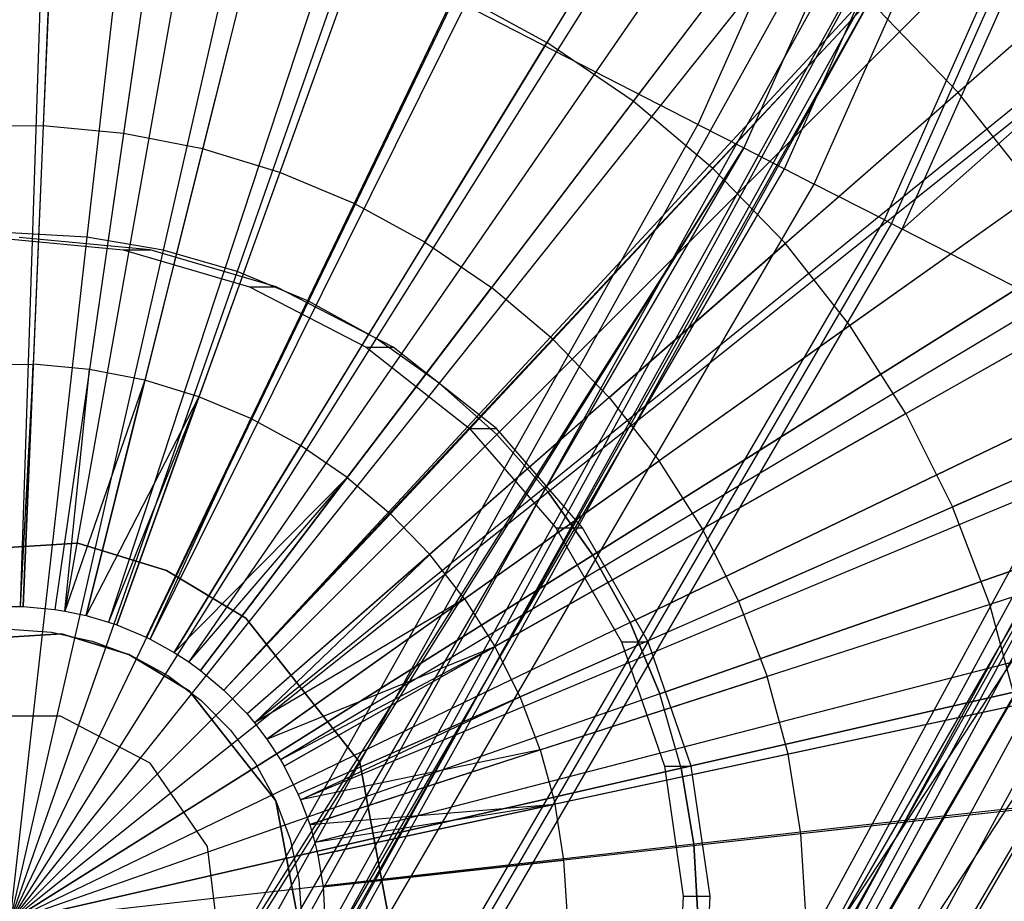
# Model space of a CAD drawing. Extents: x 0.2 to 44.2, y -21.9 to 24.
# Tile 108 of 239: x 36.1 to 37.4, y -8.6 to -7.5. Entities that reach past the tile are written whole.
import ezdxf

# ---------------------------------------------------------------- set-up
doc = ezdxf.new("R2010")
doc.units = 0
doc.header["$LTSCALE"] = 2.54
doc.layers.get('0').update_dxf_attribs({"color": 13, "linetype": 'CONTINUOUS'})

# ---------------------------------------------------------------- blocks, each defined once
blk = doc.blocks.new('GRUPUJ_2')
at = {"color": 0}
for p, q in [((32.2279, 11.8237, 18.6542), (32.1677, 9.9847, 19.2042)), ((32.2279, 11.8237, 18.6542), (32.1677, 9.9847, 19.2042)), ((32.2486, 11.8229, 18.6542), (32.1715, 9.9846, 19.2042)), ((32.2486, 11.8229, 18.6542), (32.1715, 9.9846, 19.2042)), ((32.4756, 11.8019, 18.6542), (32.2128, 9.9807, 19.2042)), ((32.4756, 11.8019, 18.6542), (32.2128, 9.9807, 19.2042)), ((32.5472, 11.7903, 18.6542), (32.2259, 9.9786, 19.2042)), ((32.5472, 11.7903, 18.6542), (32.2259, 9.9786, 19.2042)), ((32.6992, 11.7579, 18.6542), (32.2536, 9.9727, 19.2042)), ((32.6992, 11.7579, 18.6542), (32.2536, 9.9727, 19.2042)), ((32.8585, 11.7119, 18.6542), (32.2826, 9.9643, 19.2042)), ((32.8585, 11.7119, 18.6542), (32.2826, 9.9643, 19.2042)), ((32.9173, 11.6916, 18.6542), (32.2933, 9.9606, 19.2042)), ((32.9173, 11.6916, 18.6542), (32.2933, 9.9606, 19.2042)), ((33.1275, 11.6036, 18.6542), (32.3316, 9.9446, 19.2042)), ((33.1275, 11.6036, 18.6542), (32.3316, 9.9446, 19.2042)), ((33.1554, 11.5899, 18.6542), (32.3367, 9.9421, 19.2042)), ((33.1554, 11.5899, 18.6542), (32.3367, 9.9421, 19.2042)), ((33.3277, 11.4947, 18.6542), (32.3681, 9.9247, 19.2042)), ((33.3277, 11.4947, 18.6542), (32.3681, 9.9247, 19.2042)), ((33.432, 11.4269, 18.6542), (32.3871, 9.9124, 19.2042)), ((33.432, 11.4269, 18.6542), (32.3871, 9.9124, 19.2042)), ((33.5159, 11.3661, 18.6542), (32.4024, 9.9013, 19.2042)), ((33.5159, 11.3661, 18.6542), (32.4024, 9.9013, 19.2042)), ((33.6826, 11.2262, 18.6542), (32.4328, 9.8758, 19.2042)), ((33.6826, 11.2262, 18.6542), (32.4328, 9.8758, 19.2042)), ((33.6901, 11.2192, 18.6542), (32.4328, 9.8758, 19.2042)), ((33.6901, 11.2192, 18.6542), (32.4328, 9.8758, 19.2042)), ((33.8486, 11.0554, 18.6542), (32.463, 9.8447, 19.2042)), ((33.8486, 11.0554, 18.6542), (32.463, 9.8447, 19.2042)), ((33.902, 10.9919, 18.6542), (32.4727, 9.8331, 19.2042)), ((33.902, 10.9919, 18.6542), (32.4727, 9.8331, 19.2042)), ((33.009, 10.9733, 18.9061), (32.8531, 10.7183, 19.0029)), ((33.009, 10.9733, 18.9061), (32.8531, 10.7183, 19.0029)), ((32.2105, 10.9138, 19.0029), (32.1977, 10.6097, 19.0849)), ((32.2105, 10.9138, 19.0029), (32.1977, 10.6097, 19.0849)), ((32.3456, 10.9012, 19.0029), (32.3022, 10.6, 19.0849)), ((32.3456, 10.9012, 19.0029), (32.3022, 10.6, 19.0849)), ((33.1461, 10.8796, 18.9061), (32.9652, 10.6417, 19.0029)), ((33.1461, 10.8796, 18.9061), (32.9652, 10.6417, 19.0029)), ((32.4788, 10.8751, 19.0029), (32.4051, 10.5798, 19.0849)), ((32.4788, 10.8751, 19.0029), (32.4051, 10.5798, 19.0849)), ((33.9897, 10.8763, 18.6542), (32.4887, 9.8121, 19.2042)), ((33.9897, 10.8763, 18.6542), (32.4887, 9.8121, 19.2042)), ((33.6096, 10.8465, 18.7944), (33.3884, 10.6533, 18.9061)), ((33.6096, 10.8465, 18.7944), (33.3884, 10.6533, 18.9061)), ((32.6087, 10.8356, 19.0029), (32.5055, 10.5492, 19.0849)), ((32.6087, 10.8356, 19.0029), (32.5055, 10.5492, 19.0849)), ((32.7339, 10.7831, 19.0029), (32.6023, 10.5087, 19.0849)), ((32.7339, 10.7831, 19.0029), (32.6023, 10.5087, 19.0849)), ((32.7339, 10.7831, 19.0029), (32.8531, 10.7183, 19.0029)), ((32.7339, 10.7831, 19.0029), (32.8531, 10.7183, 19.0029)), ((33.069, 10.5542, 19.0029), (33.273, 10.7726, 18.9061)), ((33.069, 10.5542, 19.0029), (33.273, 10.7726, 18.9061)), ((33.3884, 10.6533, 18.9061), (33.273, 10.7726, 18.9061)), ((33.3884, 10.6533, 18.9061), (33.273, 10.7726, 18.9061)), ((34.0859, 10.7288, 18.6542), (32.5063, 9.7852, 19.2042)), ((34.0859, 10.7288, 18.6542), (32.5063, 9.7852, 19.2042)), ((32.6944, 10.4586, 19.0849), (32.8531, 10.7183, 19.0029)), ((32.6944, 10.4586, 19.0849), (32.8531, 10.7183, 19.0029)), ((32.9652, 10.6417, 19.0029), (32.8531, 10.7183, 19.0029)), ((32.9652, 10.6417, 19.0029), (32.8531, 10.7183, 19.0029)), ((34.1119, 10.684, 18.6542), (32.511, 9.777, 19.2042)), ((34.1119, 10.684, 18.6542), (32.511, 9.777, 19.2042)), ((33.3884, 10.6533, 18.9061), (33.1634, 10.4566, 19.0029)), ((33.3884, 10.6533, 18.9061), (33.1634, 10.4566, 19.0029)), ((33.4912, 10.5229, 18.9061), (33.3884, 10.6533, 18.9061)), ((33.4912, 10.5229, 18.9061), (33.3884, 10.6533, 18.9061)), ((32.9652, 10.6417, 19.0029), (32.781, 10.3994, 19.0849)), ((32.9652, 10.6417, 19.0029), (32.781, 10.3994, 19.0849)), ((33.069, 10.5542, 19.0029), (32.9652, 10.6417, 19.0029)), ((33.069, 10.5542, 19.0029), (32.9652, 10.6417, 19.0029)), ((32.1977, 10.6097, 19.0849), (32.0928, 10.6088, 19.0849)), ((32.1977, 10.6097, 19.0849), (32.0928, 10.6088, 19.0849)), ((32.1977, 10.6097, 19.0849), (32.1847, 10.2997, 19.1521)), ((32.1977, 10.6097, 19.0849), (32.1847, 10.2997, 19.1521)), ((32.3022, 10.6, 19.0849), (32.1977, 10.6097, 19.0849)), ((32.3022, 10.6, 19.0849), (32.1977, 10.6097, 19.0849)), ((32.3022, 10.6, 19.0849), (32.2579, 10.2929, 19.1521)), ((32.3022, 10.6, 19.0849), (32.2579, 10.2929, 19.1521)), ((32.4051, 10.5798, 19.0849), (32.3022, 10.6, 19.0849)), ((32.4051, 10.5798, 19.0849), (32.3022, 10.6, 19.0849)), ((32.4051, 10.5798, 19.0849), (32.33, 10.2788, 19.1521)), ((32.4051, 10.5798, 19.0849), (32.33, 10.2788, 19.1521)), ((32.5055, 10.5492, 19.0849), (32.4051, 10.5798, 19.0849)), ((32.5055, 10.5492, 19.0849), (32.4051, 10.5798, 19.0849)), ((32.5055, 10.5492, 19.0849), (32.4003, 10.2574, 19.1521)), ((32.5055, 10.5492, 19.0849), (32.4003, 10.2574, 19.1521)), ((32.6023, 10.5087, 19.0849), (32.5055, 10.5492, 19.0849)), ((32.6023, 10.5087, 19.0849), (32.5055, 10.5492, 19.0849)), ((33.069, 10.5542, 19.0029), (32.8612, 10.3318, 19.0849)), ((33.069, 10.5542, 19.0029), (32.8612, 10.3318, 19.0849)), ((33.069, 10.5542, 19.0029), (33.1634, 10.4566, 19.0029)), ((33.069, 10.5542, 19.0029), (33.1634, 10.4566, 19.0029)), ((33.4912, 10.5229, 18.9061), (33.2474, 10.35, 19.0029)), ((33.4912, 10.5229, 18.9061), (33.2474, 10.35, 19.0029)), ((32.6023, 10.5087, 19.0849), (32.468, 10.229, 19.1521)), ((32.6023, 10.5087, 19.0849), (32.468, 10.229, 19.1521)), ((32.6944, 10.4586, 19.0849), (32.6023, 10.5087, 19.0849)), ((32.6944, 10.4586, 19.0849), (32.6023, 10.5087, 19.0849)), ((34.2141, 10.4802, 18.6542), (32.5296, 9.7399, 19.2042)), ((34.2141, 10.4802, 18.6542), (32.5296, 9.7399, 19.2042)), ((32.6944, 10.4586, 19.0849), (32.5326, 10.1939, 19.1521)), ((32.6944, 10.4586, 19.0849), (32.5326, 10.1939, 19.1521)), ((32.6944, 10.4586, 19.0849), (32.781, 10.3994, 19.0849)), ((32.6944, 10.4586, 19.0849), (32.781, 10.3994, 19.0849)), ((32.9342, 10.2564, 19.0849), (33.1634, 10.4566, 19.0029)), ((32.9342, 10.2564, 19.0849), (33.1634, 10.4566, 19.0029)), ((33.2474, 10.35, 19.0029), (33.1634, 10.4566, 19.0029)), ((33.2474, 10.35, 19.0029), (33.1634, 10.4566, 19.0029)), ((34.2304, 10.4421, 18.6542), (32.5326, 9.7329, 19.2042)), ((34.2304, 10.4421, 18.6542), (32.5326, 9.7329, 19.2042)), ((32.5933, 10.1524, 19.1521), (32.781, 10.3994, 19.0849)), ((32.5933, 10.1524, 19.1521), (32.781, 10.3994, 19.0849)), ((32.8612, 10.3318, 19.0849), (32.781, 10.3994, 19.0849)), ((32.8612, 10.3318, 19.0849), (32.781, 10.3994, 19.0849)), ((33.3202, 10.2354, 19.0029), (33.5802, 10.3827, 18.9061)), ((33.3202, 10.2354, 19.0029), (33.5802, 10.3827, 18.9061)), ((33.2474, 10.35, 19.0029), (32.9991, 10.174, 19.0849)), ((33.2474, 10.35, 19.0029), (32.9991, 10.174, 19.0849)), ((33.3202, 10.2354, 19.0029), (33.2474, 10.35, 19.0029)), ((33.3202, 10.2354, 19.0029), (33.2474, 10.35, 19.0029)), ((32.8612, 10.3318, 19.0849), (32.6495, 10.1051, 19.1521)), ((32.8612, 10.3318, 19.0849), (32.6495, 10.1051, 19.1521)), ((32.9342, 10.2564, 19.0849), (32.8612, 10.3318, 19.0849)), ((32.9342, 10.2564, 19.0849), (32.8612, 10.3318, 19.0849)), ((32.1112, 10.2991, 19.1521), (32.1847, 10.2997, 19.1521)), ((32.1112, 10.2991, 19.1521), (32.1847, 10.2997, 19.1521)), ((32.1847, 10.2997, 19.1521), (32.1677, 9.9847, 19.2042)), ((32.1847, 10.2997, 19.1521), (32.1677, 9.9847, 19.2042)), ((32.1715, 9.9846, 19.2042), (32.1847, 10.2997, 19.1521)), ((32.1715, 9.9846, 19.2042), (32.1847, 10.2997, 19.1521)), ((32.2579, 10.2929, 19.1521), (32.1847, 10.2997, 19.1521)), ((32.2579, 10.2929, 19.1521), (32.1847, 10.2997, 19.1521)), ((32.2579, 10.2929, 19.1521), (32.2128, 9.9807, 19.2042)), ((32.2579, 10.2929, 19.1521), (32.2128, 9.9807, 19.2042)), ((32.2259, 9.9786, 19.2042), (32.2579, 10.2929, 19.1521)), ((32.2259, 9.9786, 19.2042), (32.2579, 10.2929, 19.1521)), ((32.33, 10.2788, 19.1521), (32.2579, 10.2929, 19.1521)), ((32.33, 10.2788, 19.1521), (32.2579, 10.2929, 19.1521)), ((32.33, 10.2788, 19.1521), (32.2259, 9.9786, 19.2042)), ((32.33, 10.2788, 19.1521), (32.2259, 9.9786, 19.2042)), ((32.2536, 9.9727, 19.2042), (32.33, 10.2788, 19.1521)), ((32.2536, 9.9727, 19.2042), (32.33, 10.2788, 19.1521)), ((32.4003, 10.2574, 19.1521), (32.33, 10.2788, 19.1521)), ((32.4003, 10.2574, 19.1521), (32.33, 10.2788, 19.1521)), ((34.2951, 10.2672, 18.6542), (32.5444, 9.7011, 19.2042)), ((34.2951, 10.2672, 18.6542), (32.5444, 9.7011, 19.2042)), ((32.4003, 10.2574, 19.1521), (32.2536, 9.9727, 19.2042)), ((32.4003, 10.2574, 19.1521), (32.2536, 9.9727, 19.2042)), ((32.4003, 10.2574, 19.1521), (32.2826, 9.9643, 19.2042)), ((32.4003, 10.2574, 19.1521), (32.2826, 9.9643, 19.2042)), ((32.2933, 9.9606, 19.2042), (32.4003, 10.2574, 19.1521)), ((32.2933, 9.9606, 19.2042), (32.4003, 10.2574, 19.1521)), ((32.468, 10.229, 19.1521), (32.4003, 10.2574, 19.1521)), ((32.468, 10.229, 19.1521), (32.4003, 10.2574, 19.1521)), ((32.9342, 10.2564, 19.0849), (32.7006, 10.0522, 19.1521)), ((32.9342, 10.2564, 19.0849), (32.7006, 10.0522, 19.1521)), ((32.9342, 10.2564, 19.0849), (32.9991, 10.174, 19.0849)), ((32.9342, 10.2564, 19.0849), (32.9991, 10.174, 19.0849)), ((32.468, 10.229, 19.1521), (32.3316, 9.9446, 19.2042)), ((32.468, 10.229, 19.1521), (32.3316, 9.9446, 19.2042)), ((32.3367, 9.9421, 19.2042), (32.468, 10.229, 19.1521)), ((32.3367, 9.9421, 19.2042), (32.468, 10.229, 19.1521)), ((32.5326, 10.1939, 19.1521), (32.468, 10.229, 19.1521)), ((32.5326, 10.1939, 19.1521), (32.468, 10.229, 19.1521)), ((33.3202, 10.2354, 19.0029), (33.0554, 10.0854, 19.0849)), ((33.3202, 10.2354, 19.0029), (33.0554, 10.0854, 19.0849)), ((33.3202, 10.2354, 19.0029), (33.381, 10.1141, 19.0029)), ((33.3202, 10.2354, 19.0029), (33.381, 10.1141, 19.0029)), ((33.6546, 10.2343, 18.9061), (33.381, 10.1141, 19.0029)), ((33.6546, 10.2343, 18.9061), (33.381, 10.1141, 19.0029)), ((32.3681, 9.9247, 19.2042), (32.5326, 10.1939, 19.1521)), ((32.3681, 9.9247, 19.2042), (32.5326, 10.1939, 19.1521)), ((32.5933, 10.1524, 19.1521), (32.5326, 10.1939, 19.1521)), ((32.5933, 10.1524, 19.1521), (32.5326, 10.1939, 19.1521)), ((32.746, 9.9945, 19.1521), (32.9991, 10.174, 19.0849)), ((32.746, 9.9945, 19.1521), (32.9991, 10.174, 19.0849)), ((33.0554, 10.0854, 19.0849), (32.9991, 10.174, 19.0849)), ((33.0554, 10.0854, 19.0849), (32.9991, 10.174, 19.0849)), ((32.5933, 10.1524, 19.1521), (32.3681, 9.9247, 19.2042)), ((32.5933, 10.1524, 19.1521), (32.3681, 9.9247, 19.2042)), ((32.5933, 10.1524, 19.1521), (32.3871, 9.9124, 19.2042)), ((32.5933, 10.1524, 19.1521), (32.3871, 9.9124, 19.2042)), ((32.4024, 9.9013, 19.2042), (32.5933, 10.1524, 19.1521)), ((32.4024, 9.9013, 19.2042), (32.5933, 10.1524, 19.1521)), ((32.5933, 10.1524, 19.1521), (32.6495, 10.1051, 19.1521)), ((32.5933, 10.1524, 19.1521), (32.6495, 10.1051, 19.1521)), ((34.3327, 10.1378, 18.6542), (32.5512, 9.6775, 19.2042)), ((34.3327, 10.1378, 18.6542), (32.5512, 9.6775, 19.2042)), ((33.1024, 9.9916, 19.0849), (33.381, 10.1141, 19.0029)), ((33.1024, 9.9916, 19.0849), (33.381, 10.1141, 19.0029)), ((33.4293, 9.9872, 19.0029), (33.381, 10.1141, 19.0029)), ((33.4293, 9.9872, 19.0029), (33.381, 10.1141, 19.0029)), ((32.4328, 9.8758, 19.2042), (32.6495, 10.1051, 19.1521)), ((32.4328, 9.8758, 19.2042), (32.6495, 10.1051, 19.1521)), ((32.7006, 10.0522, 19.1521), (32.6495, 10.1051, 19.1521)), ((32.7006, 10.0522, 19.1521), (32.6495, 10.1051, 19.1521)), ((33.0554, 10.0854, 19.0849), (32.7855, 9.9325, 19.1521)), ((33.0554, 10.0854, 19.0849), (32.7855, 9.9325, 19.1521)), ((33.1024, 9.9916, 19.0849), (33.0554, 10.0854, 19.0849)), ((33.1024, 9.9916, 19.0849), (33.0554, 10.0854, 19.0849)), ((33.7136, 10.0792, 18.9061), (33.4293, 9.9872, 19.0029)), ((33.7136, 10.0792, 18.9061), (33.4293, 9.9872, 19.0029)), ((32.2429, 10.067, 39.1703), (32.0041, 10.0518, 39.1703)), ((32.2429, 10.067, 39.1703), (32.0041, 10.0518, 39.1703)), ((32.0041, 10.0518, 19.1703), (32.2429, 10.067, 19.1703)), ((32.0041, 10.0518, 19.1703), (32.2429, 10.067, 19.1703)), ((32.3581, 10.0315, 39.1703), (32.2429, 10.067, 39.1703)), ((32.2429, 10.067, 39.1703), (32.2429, 10.067, 19.1703)), ((32.2429, 10.067, 19.1703), (32.3581, 10.0315, 19.1703)), ((32.2429, 10.067, 19.1703), (32.3581, 10.0315, 19.1703)), ((32.2429, 10.067, 39.1703), (32.2429, 10.067, 19.1703)), ((32.3581, 10.0315, 39.1703), (32.2429, 10.067, 39.1703)), ((32.7006, 10.0522, 19.1521), (32.463, 9.8447, 19.2042)), ((32.7006, 10.0522, 19.1521), (32.463, 9.8447, 19.2042)), ((32.4727, 9.8331, 19.2042), (32.7006, 10.0522, 19.1521)), ((32.4727, 9.8331, 19.2042), (32.7006, 10.0522, 19.1521)), ((34.3542, 10.0471, 18.6542), (32.5551, 9.661, 19.2042)), ((34.3542, 10.0471, 18.6542), (32.5551, 9.661, 19.2042)), ((32.746, 9.9945, 19.1521), (32.7006, 10.0522, 19.1521)), ((32.746, 9.9945, 19.1521), (32.7006, 10.0522, 19.1521)), ((32.4614, 9.9694, 39.1703), (32.3581, 10.0315, 39.1703)), ((32.3581, 10.0315, 19.1703), (32.3581, 10.0315, 39.1703)), ((32.4614, 9.9694, 39.1703), (32.3581, 10.0315, 39.1703)), ((32.3581, 10.0315, 19.1703), (32.4614, 9.9694, 19.1703)), ((32.3581, 10.0315, 19.1703), (32.4614, 9.9694, 19.1703)), ((32.3581, 10.0315, 19.1703), (32.3581, 10.0315, 39.1703)), ((32.746, 9.9945, 19.1521), (32.4727, 9.8331, 19.2042)), ((32.746, 9.9945, 19.1521), (32.4727, 9.8331, 19.2042)), ((32.4887, 9.8121, 19.2042), (32.746, 9.9945, 19.1521)), ((32.4887, 9.8121, 19.2042), (32.746, 9.9945, 19.1521)), ((32.746, 9.9945, 19.1521), (32.7855, 9.9325, 19.1521)), ((32.746, 9.9945, 19.1521), (32.7855, 9.9325, 19.1521)), ((32.1299, 9.9842, 19.2042), (32.1677, 9.9847, 19.2042)), ((32.1299, 9.9842, 19.2042), (32.1677, 9.9847, 19.2042)), ((32.1677, 9.9847, 19.2042), (32.1715, 9.9846, 19.2042)), ((32.1677, 9.9847, 19.2042), (32.1715, 9.9846, 19.2042)), ((32.1715, 9.9846, 19.2042), (32.2128, 9.9807, 19.2042)), ((32.1715, 9.9846, 19.2042), (32.2128, 9.9807, 19.2042)), ((33.1024, 9.9916, 19.0849), (32.8184, 9.8668, 19.1521)), ((33.1024, 9.9916, 19.0849), (32.8184, 9.8668, 19.1521)), ((33.1024, 9.9916, 19.0849), (33.1397, 9.8936, 19.0849)), ((33.1024, 9.9916, 19.0849), (33.1397, 9.8936, 19.0849)), ((33.4293, 9.9872, 19.0029), (33.1397, 9.8936, 19.0849)), ((33.4293, 9.9872, 19.0029), (33.1397, 9.8936, 19.0849)), ((33.4645, 9.8561, 19.0029), (33.4293, 9.9872, 19.0029)), ((33.4645, 9.8561, 19.0029), (33.4293, 9.9872, 19.0029)), ((32.2128, 9.9807, 19.2042), (32.2259, 9.9786, 19.2042)), ((32.2128, 9.9807, 19.2042), (32.2259, 9.9786, 19.2042)), ((32.2259, 9.9786, 19.2042), (32.2536, 9.9727, 19.2042)), ((32.2259, 9.9786, 19.2042), (32.2536, 9.9727, 19.2042)), ((32.2536, 9.9727, 19.2042), (32.2826, 9.9643, 19.2042)), ((32.2536, 9.9727, 19.2042), (32.2826, 9.9643, 19.2042)), ((32.6096, 9.7815, 39.1703), (32.4614, 9.9694, 39.1703)), ((32.6096, 9.7815, 39.1703), (32.4614, 9.9694, 39.1703)), ((32.4614, 9.9694, 19.1703), (32.6096, 9.7815, 19.1703)), ((32.4614, 9.9694, 39.1703), (32.4614, 9.9694, 19.1703)), ((32.4614, 9.9694, 39.1703), (32.4614, 9.9694, 19.1703)), ((32.4614, 9.9694, 19.1703), (32.6096, 9.7815, 19.1703)), ((32.2826, 9.9643, 19.2042), (32.2933, 9.9606, 19.2042)), ((32.2826, 9.9643, 19.2042), (32.2933, 9.9606, 19.2042)), ((32.2933, 9.9606, 19.2042), (32.3316, 9.9446, 19.2042)), ((32.2933, 9.9606, 19.2042), (32.3316, 9.9446, 19.2042)), ((32.0401, 9.9374, 39.1703), (32.2216, 9.9489, 39.1703)), ((32.2216, 9.9489, 19.1703), (32.0401, 9.9374, 19.1703)), ((32.2216, 9.9489, 19.1703), (32.0401, 9.9374, 19.1703)), ((32.0401, 9.9374, 39.1703), (32.2216, 9.9489, 39.1703)), ((32.1543, 9.9549, 39.1703), (32.2084, 9.951, 39.1703)), ((32.2084, 9.951, 39.1703), (32.2613, 9.9395, 39.1703)), ((32.2216, 9.9489, 39.1703), (32.3092, 9.9219, 39.1703)), ((32.3092, 9.9219, 19.1703), (32.2216, 9.9489, 19.1703)), ((32.2216, 9.9489, 19.1703), (32.2216, 9.9489, 39.1703)), ((32.3092, 9.9219, 19.1703), (32.2216, 9.9489, 19.1703)), ((32.2216, 9.9489, 39.1703), (32.3092, 9.9219, 39.1703)), ((32.2216, 9.9489, 19.1703), (32.2216, 9.9489, 39.1703)), ((32.3316, 9.9446, 19.2042), (32.3367, 9.9421, 19.2042)), ((32.3316, 9.9446, 19.2042), (32.3367, 9.9421, 19.2042)), ((32.2613, 9.9395, 39.1703), (32.3121, 9.9206, 39.1703)), ((32.3367, 9.9421, 19.2042), (32.3681, 9.9247, 19.2042)), ((32.3367, 9.9421, 19.2042), (32.3681, 9.9247, 19.2042)), ((32.4887, 9.8121, 19.2042), (32.7855, 9.9325, 19.1521)), ((32.4887, 9.8121, 19.2042), (32.7855, 9.9325, 19.1521)), ((32.7855, 9.9325, 19.1521), (32.5063, 9.7852, 19.2042)), ((32.7855, 9.9325, 19.1521), (32.5063, 9.7852, 19.2042)), ((32.511, 9.777, 19.2042), (32.7855, 9.9325, 19.1521)), ((32.511, 9.777, 19.2042), (32.7855, 9.9325, 19.1521)), ((32.8184, 9.8668, 19.1521), (32.7855, 9.9325, 19.1521)), ((32.8184, 9.8668, 19.1521), (32.7855, 9.9325, 19.1521)), ((32.3092, 9.9219, 39.1703), (32.3877, 9.8748, 39.1703)), ((32.3877, 9.8748, 19.1703), (32.3092, 9.9219, 19.1703)), ((32.3092, 9.9219, 19.1703), (32.3092, 9.9219, 39.1703)), ((32.3092, 9.9219, 19.1703), (32.3092, 9.9219, 39.1703)), ((32.3877, 9.8748, 19.1703), (32.3092, 9.9219, 19.1703)), ((32.3092, 9.9219, 39.1703), (32.3877, 9.8748, 39.1703)), ((32.3121, 9.9206, 39.1703), (32.3597, 9.8946, 39.1703)), ((32.3681, 9.9247, 19.2042), (32.3871, 9.9124, 19.2042)), ((32.3681, 9.9247, 19.2042), (32.3871, 9.9124, 19.2042)), ((32.3871, 9.9124, 19.2042), (32.4024, 9.9013, 19.2042)), ((32.3871, 9.9124, 19.2042), (32.4024, 9.9013, 19.2042)), ((32.3597, 9.8946, 39.1703), (32.4031, 9.8621, 39.1703)), ((32.4024, 9.9013, 19.2042), (32.4328, 9.8758, 19.2042)), ((32.4024, 9.9013, 19.2042), (32.4328, 9.8758, 19.2042)), ((32.8445, 9.7981, 19.1521), (33.1397, 9.8936, 19.0849)), ((32.8445, 9.7981, 19.1521), (33.1397, 9.8936, 19.0849)), ((33.1669, 9.7923, 19.0849), (33.1397, 9.8936, 19.0849)), ((33.1669, 9.7923, 19.0849), (33.1397, 9.8936, 19.0849)), ((32.3877, 9.8748, 39.1703), (32.5003, 9.7319, 39.1703)), ((32.5003, 9.7319, 19.1703), (32.3877, 9.8748, 19.1703)), ((32.3877, 9.8748, 19.1703), (32.3877, 9.8748, 39.1703)), ((32.5003, 9.7319, 19.1703), (32.3877, 9.8748, 19.1703)), ((32.3877, 9.8748, 39.1703), (32.5003, 9.7319, 39.1703)), ((32.3877, 9.8748, 19.1703), (32.3877, 9.8748, 39.1703)), ((32.4328, 9.8758, 19.2042), (32.463, 9.8447, 19.2042)), ((32.4328, 9.8758, 19.2042), (32.463, 9.8447, 19.2042)), ((32.8184, 9.8668, 19.1521), (32.5296, 9.7399, 19.2042)), ((32.8184, 9.8668, 19.1521), (32.5296, 9.7399, 19.2042)), ((32.5326, 9.7329, 19.2042), (32.8184, 9.8668, 19.1521)), ((32.5326, 9.7329, 19.2042), (32.8184, 9.8668, 19.1521)), ((32.8445, 9.7981, 19.1521), (32.8184, 9.8668, 19.1521)), ((32.8445, 9.7981, 19.1521), (32.8184, 9.8668, 19.1521)), ((32.4031, 9.8621, 39.1703), (32.4415, 9.8238, 39.1703)), ((33.4645, 9.8561, 19.0029), (33.1669, 9.7923, 19.0849)), ((33.4645, 9.8561, 19.0029), (33.1669, 9.7923, 19.0849)), ((32.463, 9.8447, 19.2042), (32.4727, 9.8331, 19.2042)), ((32.463, 9.8447, 19.2042), (32.4727, 9.8331, 19.2042)), ((32.4727, 9.8331, 19.2042), (32.4887, 9.8121, 19.2042)), ((32.4727, 9.8331, 19.2042), (32.4887, 9.8121, 19.2042)), ((32.4415, 9.8238, 39.1703), (32.474, 9.7804, 39.1703)), ((34.3907, 9.8221, 18.6542), (32.5618, 9.62, 19.2042)), ((34.3907, 9.8221, 18.6542), (32.5618, 9.62, 19.2042)), ((32.4887, 9.8121, 19.2042), (32.5063, 9.7852, 19.2042)), ((32.4887, 9.8121, 19.2042), (32.5063, 9.7852, 19.2042)), ((32.8445, 9.7981, 19.1521), (32.5326, 9.7329, 19.2042)), ((32.8445, 9.7981, 19.1521), (32.5326, 9.7329, 19.2042)), ((32.5444, 9.7011, 19.2042), (32.8445, 9.7981, 19.1521)), ((32.5444, 9.7011, 19.2042), (32.8445, 9.7981, 19.1521)), ((32.8445, 9.7981, 19.1521), (32.8636, 9.7272, 19.1521)), ((32.8445, 9.7981, 19.1521), (32.8636, 9.7272, 19.1521)), ((33.1669, 9.7923, 19.0849), (32.8636, 9.7272, 19.1521)), ((33.1669, 9.7923, 19.0849), (32.8636, 9.7272, 19.1521)), ((33.1837, 9.6887, 19.0849), (33.1669, 9.7923, 19.0849)), ((33.1837, 9.6887, 19.0849), (33.1669, 9.7923, 19.0849)), ((32.474, 9.7804, 39.1703), (32.5003, 9.7319, 39.1703)), ((32.5063, 9.7852, 19.2042), (32.511, 9.777, 19.2042)), ((32.5063, 9.7852, 19.2042), (32.511, 9.777, 19.2042)), ((32.511, 9.777, 19.2042), (32.5296, 9.7399, 19.2042)), ((32.511, 9.777, 19.2042), (32.5296, 9.7399, 19.2042)), ((32.6535, 9.5462, 39.1703), (32.6096, 9.7815, 39.1703)), ((32.6096, 9.7815, 39.1703), (32.6096, 9.7815, 19.1703)), ((32.6535, 9.5462, 39.1703), (32.6096, 9.7815, 39.1703)), ((32.6096, 9.7815, 19.1703), (32.6535, 9.5462, 19.1703)), ((32.6096, 9.7815, 39.1703), (32.6096, 9.7815, 19.1703)), ((32.6096, 9.7815, 19.1703), (32.6535, 9.5462, 19.1703)), ((32.5296, 9.7399, 19.2042), (32.5326, 9.7329, 19.2042)), ((32.5296, 9.7399, 19.2042), (32.5326, 9.7329, 19.2042)), ((32.5003, 9.7319, 39.1703), (32.5336, 9.5531, 39.1703)), ((32.5336, 9.5531, 19.1703), (32.5003, 9.7319, 19.1703)), ((32.5003, 9.7319, 19.1703), (32.5003, 9.7319, 39.1703)), ((32.5003, 9.7319, 19.1703), (32.5003, 9.7319, 39.1703)), ((32.5336, 9.5531, 19.1703), (32.5003, 9.7319, 19.1703)), ((32.5003, 9.7319, 39.1703), (32.5336, 9.5531, 39.1703)), ((32.5003, 9.7319, 39.1703), (32.5189, 9.682, 39.1703)), ((32.5326, 9.7329, 19.2042), (32.5444, 9.7011, 19.2042)), ((32.5326, 9.7329, 19.2042), (32.5444, 9.7011, 19.2042)), ((32.5444, 9.7011, 19.2042), (32.8636, 9.7272, 19.1521)), ((32.5444, 9.7011, 19.2042), (32.8636, 9.7272, 19.1521)), ((32.8636, 9.7272, 19.1521), (32.5512, 9.6775, 19.2042)), ((32.8636, 9.7272, 19.1521), (32.5512, 9.6775, 19.2042)), ((32.5551, 9.661, 19.2042), (32.8636, 9.7272, 19.1521)), ((32.5551, 9.661, 19.2042), (32.8636, 9.7272, 19.1521)), ((32.8753, 9.6546, 19.1521), (32.8636, 9.7272, 19.1521)), ((32.8753, 9.6546, 19.1521), (32.8636, 9.7272, 19.1521)), ((33.4862, 9.7221, 19.0029), (33.1837, 9.6887, 19.0849)), ((33.4862, 9.7221, 19.0029), (33.1837, 9.6887, 19.0849)), ((32.5444, 9.7011, 19.2042), (32.5512, 9.6775, 19.2042)), ((32.5444, 9.7011, 19.2042), (32.5512, 9.6775, 19.2042)), ((33.1837, 9.6887, 19.0849), (32.8753, 9.6546, 19.1521)), ((33.1837, 9.6887, 19.0849), (32.8753, 9.6546, 19.1521)), ((33.1899, 9.584, 19.0849), (33.1837, 9.6887, 19.0849)), ((33.1899, 9.584, 19.0849), (33.1837, 9.6887, 19.0849)), ((32.5189, 9.682, 39.1703), (32.5304, 9.629, 39.1703)), ((32.5512, 9.6775, 19.2042), (32.5551, 9.661, 19.2042)), ((32.5512, 9.6775, 19.2042), (32.5551, 9.661, 19.2042)), ((32.5551, 9.661, 19.2042), (32.5618, 9.62, 19.2042)), ((32.5551, 9.661, 19.2042), (32.5618, 9.62, 19.2042)), ((32.5618, 9.62, 19.2042), (32.8753, 9.6546, 19.1521)), ((32.5618, 9.62, 19.2042), (32.8753, 9.6546, 19.1521)), ((32.8797, 9.5813, 19.1521), (32.8753, 9.6546, 19.1521)), ((32.8797, 9.5813, 19.1521), (32.8753, 9.6546, 19.1521)), ((32.5304, 9.629, 39.1703), (32.5343, 9.5749, 39.1703)), ((32.5618, 9.62, 19.2042), (32.5643, 9.5785, 19.2042)), ((32.5618, 9.62, 19.2042), (32.5643, 9.5785, 19.2042))]:
    blk.add_line(p, q, dxfattribs=at)
blk = doc.blocks.new('KARO-10934_STL')
at = {"color": 0}
for p, q in [((37.0209, -7.6021, 125.8858), (22.1855, 0, 125.7675)), ((37.0209, -7.6021, 125.8858), (22.1855, 0, 125.7675)), ((37.7558, -5.9535, 125.8858), (37.0209, -7.6021, 125.8858)), ((37.7558, -5.9535, 125.8858), (37.0209, -7.6021, 125.8858)), ((37.8188, -5.9776, 125.8986), (37.0809, -7.6328, 125.8986)), ((37.8188, -5.9776, 125.8986), (37.0809, -7.6328, 125.8986)), ((37.1335, -7.6598, 125.9335), (37.874, -5.9987, 125.9335)), ((37.1335, -7.6598, 125.9335), (37.874, -5.9987, 125.9335)), ((37.1724, -7.6797, 125.9865), (37.9149, -6.0143, 125.9865)), ((37.1724, -7.6797, 125.9865), (37.9149, -6.0143, 125.9865)), ((37.2636, -7.7264, 126.1649), (38.0106, -6.0509, 126.1649)), ((37.2636, -7.7264, 126.1649), (38.0106, -6.0509, 126.1649)), ((38.0202, -6.0546, 126.1818), (37.2728, -7.7311, 126.1818)), ((38.0202, -6.0546, 126.1818), (37.2728, -7.7311, 126.1818)), ((37.2868, -7.7383, 126.1937), (38.0349, -6.0602, 126.1937)), ((37.2868, -7.7383, 126.1937), (38.0349, -6.0602, 126.1937)), ((37.4673, -6.979, 125.9495), (36.3186, -9.0828, 125.9495)), ((37.4673, -6.979, 125.9495), (36.3186, -9.0828, 125.9495)), ((36.7551, -9.4199, 126.3025), (38.0223, -7.0855, 126.3025)), ((36.7551, -9.4199, 126.3025), (38.0223, -7.0855, 126.3025)), ((36.7715, -9.4305, 126.1984), (38.0401, -7.0935, 126.1984)), ((36.7715, -9.4305, 126.1984), (38.0401, -7.0935, 126.1984)), ((38.0229, -7.0858, 126.2025), (37.2868, -7.7383, 126.1937)), ((38.0229, -7.0858, 126.2025), (37.2868, -7.7383, 126.1937)), ((36.7848, -9.4392, 126.1875), (38.0546, -7.1, 126.1875)), ((36.7848, -9.4392, 126.1875), (38.0546, -7.1, 126.1875)), ((36.7937, -9.4449, 126.1714), (38.0643, -7.1043, 126.1714)), ((36.7937, -9.4449, 126.1714), (38.0643, -7.1043, 126.1714)), ((36.8032, -9.451, 126.291), (38.0746, -7.1089, 126.291)), ((36.8032, -9.451, 126.291), (38.0746, -7.1089, 126.291)), ((36.844, -9.4774, 126.2584), (38.1189, -7.1287, 126.2584)), ((36.844, -9.4774, 126.2584), (38.1189, -7.1287, 126.2584)), ((36.8712, -9.495, 126.2098), (38.1485, -7.142, 126.2098)), ((36.8712, -9.495, 126.2098), (38.1485, -7.142, 126.2098)), ((37.1788, -7.3546, 124.2995), (36.3579, -8.8337, 124.2995)), ((37.1788, -7.3546, 124.2995), (36.3579, -8.8337, 124.2995)), ((36.3903, -8.8539, 124.3072), (37.2132, -7.3714, 124.3072)), ((36.3903, -8.8539, 124.3072), (37.2132, -7.3714, 124.3072)), ((36.4179, -8.8711, 124.3288), (37.2423, -7.3857, 124.3288)), ((36.4179, -8.8711, 124.3288), (37.2423, -7.3857, 124.3288)), ((36.3186, -9.0828, 125.9495), (37.2686, -7.3986, 124.3996)), ((36.3186, -9.0828, 125.9495), (37.2686, -7.3986, 124.3996)), ((36.4363, -8.8826, 124.3613), (37.2618, -7.3953, 124.3613)), ((36.4363, -8.8826, 124.3613), (37.2618, -7.3953, 124.3613)), ((36.4427, -8.8866, 124.3996), (37.2686, -7.3986, 124.3996)), ((36.4427, -8.8866, 124.3996), (37.2686, -7.3986, 124.3996)), ((37.0209, -7.6021, 125.8858), (36.3834, -8.735, 125.8858)), ((37.0209, -7.6021, 125.8858), (36.3834, -8.735, 125.8858)), ((37.0209, -7.6021, 125.8858), (37.0809, -7.6328, 125.8986)), ((37.0209, -7.6021, 125.8858), (37.0809, -7.6328, 125.8986)), ((37.0809, -7.6328, 125.8986), (36.1683, -9.1985, 125.8986)), ((37.0809, -7.6328, 125.8986), (36.1683, -9.1985, 125.8986)), ((36.3593, -8.784, 125.8859), (37.0809, -7.6328, 125.8986)), ((36.3593, -8.784, 125.8859), (37.0809, -7.6328, 125.8986)), ((36.3834, -8.735, 125.8858), (37.0809, -7.6328, 125.8986)), ((36.3834, -8.735, 125.8858), (37.0809, -7.6328, 125.8986)), ((37.0809, -7.6328, 125.8986), (37.1335, -7.6598, 125.9335)), ((37.0809, -7.6328, 125.8986), (37.1335, -7.6598, 125.9335)), ((36.2177, -9.231, 125.9335), (37.1335, -7.6598, 125.9335)), ((36.2177, -9.231, 125.9335), (37.1335, -7.6598, 125.9335)), ((37.1335, -7.6598, 125.9335), (37.1724, -7.6797, 125.9865)), ((37.1335, -7.6598, 125.9335), (37.1724, -7.6797, 125.9865)), ((36.2543, -9.2551, 125.9865), (37.1724, -7.6797, 125.9865)), ((36.2543, -9.2551, 125.9865), (37.1724, -7.6797, 125.9865)), ((37.2636, -7.7264, 126.1649), (37.1724, -7.6797, 125.9865)), ((37.2636, -7.7264, 126.1649), (37.1724, -7.6797, 125.9865)), ((36.3399, -9.3114, 126.1649), (37.2636, -7.7264, 126.1649)), ((36.3399, -9.3114, 126.1649), (37.2636, -7.7264, 126.1649)), ((37.2728, -7.7311, 126.1818), (36.3485, -9.317, 126.1818)), ((37.2728, -7.7311, 126.1818), (36.3485, -9.317, 126.1818)), ((36.3616, -9.3257, 126.1937), (37.2868, -7.7383, 126.1937)), ((36.3616, -9.3257, 126.1937), (37.2868, -7.7383, 126.1937)), ((37.2636, -7.7264, 126.1649), (37.2728, -7.7311, 126.1818)), ((37.2636, -7.7264, 126.1649), (37.2728, -7.7311, 126.1818)), ((37.2728, -7.7311, 126.1818), (37.2868, -7.7383, 126.1937)), ((37.2728, -7.7311, 126.1818), (37.2868, -7.7383, 126.1937)), ((37.6266, -7.9124, 126.2025), (37.2868, -7.7383, 126.1937)), ((37.6266, -7.9124, 126.2025), (37.2868, -7.7383, 126.1937)), ((36.1028, -7.7491, 31.8428), (36.2732, -7.7654, 31.8442)), ((36.1028, -7.7491, 31.8428), (36.2732, -7.7654, 31.8442)), ((36.3081, -7.7654, 27.8444), (36.1377, -7.7491, 27.8429)), ((36.3081, -7.7654, 27.8444), (36.1377, -7.7491, 27.8429)), ((36.2732, -7.7654, 31.8442), (36.3081, -7.7654, 27.8444)), ((36.2732, -7.7654, 31.8442), (36.4373, -7.8136, 31.8457)), ((36.2732, -7.7654, 31.8442), (36.3081, -7.7654, 27.8444)), ((36.2732, -7.7654, 31.8442), (36.4373, -7.8136, 31.8457)), ((36.4722, -7.8136, 27.8458), (36.3081, -7.7654, 27.8444)), ((36.4722, -7.8136, 27.8458), (36.3081, -7.7654, 27.8444)), ((36.4373, -7.8136, 31.8457), (36.4722, -7.8136, 27.8458)), ((36.4373, -7.8136, 31.8457), (36.5894, -7.892, 31.847)), ((36.4373, -7.8136, 31.8457), (36.4722, -7.8136, 27.8458)), ((36.4373, -7.8136, 31.8457), (36.5894, -7.892, 31.847)), ((36.6243, -7.892, 27.8472), (36.4722, -7.8136, 27.8458)), ((36.6243, -7.892, 27.8472), (36.4722, -7.8136, 27.8458)), ((36.5894, -7.892, 31.847), (36.6243, -7.892, 27.8472)), ((36.5894, -7.892, 31.847), (36.7239, -7.9977, 31.8482)), ((36.5894, -7.892, 31.847), (36.6243, -7.892, 27.8472)), ((36.5894, -7.892, 31.847), (36.7239, -7.9977, 31.8482)), ((36.7588, -7.9977, 27.8483), (36.6243, -7.892, 27.8472)), ((36.7588, -7.9977, 27.8483), (36.6243, -7.892, 27.8472)), ((36.7557, -9.4203, 126.2025), (37.6266, -7.9124, 126.2025)), ((36.7557, -9.4203, 126.2025), (37.6266, -7.9124, 126.2025)), ((36.7715, -9.4305, 126.1984), (37.6266, -7.9124, 126.2025)), ((36.7715, -9.4305, 126.1984), (37.6266, -7.9124, 126.2025)), ((35.6024, -11.078, 124.285), (37.6702, -7.9348, 124.285)), ((35.6024, -11.078, 126.1525), (37.6702, -7.9348, 124.285)), ((35.6024, -11.078, 124.285), (37.6702, -7.9348, 124.285)), ((35.6024, -11.078, 126.1525), (37.6702, -7.9348, 124.285)), ((36.7937, -9.4449, 126.1714), (37.6702, -7.9348, 126.1525)), ((36.7937, -9.4449, 126.1714), (37.6702, -7.9348, 126.1525)), ((36.7968, -9.4469, 126.1525), (37.6702, -7.9348, 124.285)), ((36.7968, -9.4469, 126.1525), (37.6702, -7.9348, 126.1525)), ((36.7968, -9.4469, 126.1525), (37.6702, -7.9348, 124.285)), ((36.7968, -9.4469, 126.1525), (37.6702, -7.9348, 126.1525)), ((37.7592, -7.9804, 124.285), (35.6795, -11.1417, 124.285)), ((37.7592, -7.9804, 124.285), (35.6795, -11.1417, 124.285)), ((36.8712, -9.495, 126.2098), (37.7592, -7.9804, 126.1525)), ((36.8712, -9.495, 126.2098), (37.7592, -7.9804, 126.1525)), ((36.8808, -9.5012, 126.1525), (37.7592, -7.9804, 126.1525)), ((36.8808, -9.5012, 126.1525), (37.7592, -7.9804, 126.1525)), ((36.8808, -9.5012, 126.1525), (37.7592, -7.9804, 124.285)), ((36.8808, -9.5012, 126.1525), (37.7592, -7.9804, 124.285)), ((36.7239, -7.9977, 31.8482), (36.7588, -7.9977, 27.8483)), ((36.7239, -7.9977, 31.8482), (36.8359, -8.127, 31.8492)), ((36.7239, -7.9977, 31.8482), (36.7588, -7.9977, 27.8483)), ((36.7239, -7.9977, 31.8482), (36.8359, -8.127, 31.8492)), ((36.8708, -8.127, 27.8493), (36.7588, -7.9977, 27.8483)), ((36.8708, -8.127, 27.8493), (36.7588, -7.9977, 27.8483)), ((36.8359, -8.127, 31.8492), (36.8708, -8.127, 27.8493)), ((36.8359, -8.127, 31.8492), (36.9215, -8.2752, 31.8499)), ((36.8359, -8.127, 31.8492), (36.8708, -8.127, 27.8493)), ((36.8359, -8.127, 31.8492), (36.9215, -8.2752, 31.8499)), ((36.9564, -8.2752, 27.8501), (36.8708, -8.127, 27.8493)), ((36.9564, -8.2752, 27.8501), (36.8708, -8.127, 27.8493)), ((36.9215, -8.2752, 31.8499), (36.9564, -8.2752, 27.8501)), ((36.9215, -8.2752, 31.8499), (36.9774, -8.4369, 31.8504)), ((36.9215, -8.2752, 31.8499), (36.9564, -8.2752, 27.8501)), ((36.9215, -8.2752, 31.8499), (36.9774, -8.4369, 31.8504)), ((37.0123, -8.4369, 27.8505), (36.9564, -8.2752, 27.8501)), ((37.0123, -8.4369, 27.8505), (36.9564, -8.2752, 27.8501)), ((36.1915, -8.3719, 125.8833), (36.0599, -8.3719, 125.8825)), ((36.1915, -8.3719, 40.385), (36.0599, -8.3719, 40.385)), ((36.1915, -8.3719, 125.8833), (36.0599, -8.3719, 125.8825)), ((36.1915, -8.3719, 40.385), (36.0599, -8.3719, 40.385)), ((36.3081, -8.4331, 125.8842), (36.1915, -8.3719, 125.8833)), ((36.3081, -8.4331, 40.385), (36.1915, -8.3719, 40.385)), ((36.1915, -8.3719, 40.385), (36.1915, -8.3719, 125.8833)), ((36.3081, -8.4331, 125.8842), (36.1915, -8.3719, 125.8833)), ((36.1915, -8.3719, 40.385), (36.1915, -8.3719, 125.8833)), ((36.3081, -8.4331, 40.385), (36.1915, -8.3719, 40.385)), ((36.3828, -8.5414, 125.8851), (36.3081, -8.4331, 125.8842)), ((36.3828, -8.5414, 40.385), (36.3081, -8.4331, 40.385)), ((36.3081, -8.4331, 40.385), (36.3081, -8.4331, 125.8842)), ((36.3828, -8.5414, 125.8851), (36.3081, -8.4331, 125.8842)), ((36.3081, -8.4331, 40.385), (36.3081, -8.4331, 125.8842)), ((36.3828, -8.5414, 40.385), (36.3081, -8.4331, 40.385)), ((36.9774, -8.4369, 31.8504), (37.0123, -8.4369, 27.8505)), ((36.9774, -8.4369, 31.8504), (37.0018, -8.6063, 31.8506)), ((36.9774, -8.4369, 31.8504), (37.0123, -8.4369, 27.8505)), ((36.9774, -8.4369, 31.8504), (37.0018, -8.6063, 31.8506)), ((37.0367, -8.6063, 27.8508), (37.0123, -8.4369, 27.8505)), ((37.0367, -8.6063, 27.8508), (37.0123, -8.4369, 27.8505)), ((36.3987, -8.6721, 125.8856), (36.3828, -8.5414, 125.8851)), ((36.3987, -8.6721, 40.385), (36.3828, -8.5414, 40.385)), ((36.3828, -8.5414, 40.385), (36.3828, -8.5414, 125.8851)), ((36.3987, -8.6721, 125.8856), (36.3828, -8.5414, 125.8851)), ((36.3828, -8.5414, 40.385), (36.3828, -8.5414, 125.8851)), ((36.3987, -8.6721, 40.385), (36.3828, -8.5414, 40.385)), ((37.0018, -8.6063, 31.8506), (36.9936, -8.7772, 31.8505)), ((37.0018, -8.6063, 31.8506), (36.9936, -8.7772, 31.8505)), ((37.0018, -8.6063, 31.8506), (37.0367, -8.6063, 27.8508)), ((37.0018, -8.6063, 31.8506), (37.0367, -8.6063, 27.8508)), ((37.0286, -8.7772, 27.8507), (37.0367, -8.6063, 27.8508)), ((37.0286, -8.7772, 27.8507), (37.0367, -8.6063, 27.8508))]:
    blk.add_line(p, q, dxfattribs=at)
blk.add_blockref('GRUPUJ_2', (3.9714, -18.2138, 12.8689), dxfattribs=at)
blk = doc.blocks.new('GRUPUJ_1')
at = {"color": 0}
for p, q in [((36.1029, 15.0703, 30.3949), (36.0038, 14.1914, 30.5452)), ((36.1029, 15.0703, 30.3949), (36.0038, 14.1914, 30.5452)), ((36.1029, 15.0703, 14.7961), (36.0038, 14.1914, 14.6458)), ((36.1029, 15.0703, 14.7961), (36.0038, 14.1914, 14.6458)), ((36.2997, 15.0368, 30.3949), (36.1029, 14.1745, 30.5452)), ((36.2997, 15.0368, 30.3949), (36.1029, 14.1745, 30.5452)), ((36.2997, 15.0368, 14.7961), (36.1029, 14.1745, 14.6458)), ((36.2997, 15.0368, 14.7961), (36.1029, 14.1745, 14.6458)), ((36.4915, 14.9816, 30.3949), (36.1994, 14.1467, 30.5452)), ((36.4915, 14.9816, 30.3949), (36.1994, 14.1467, 30.5452)), ((36.4915, 14.9816, 14.7961), (36.1994, 14.1467, 14.6458)), ((36.4915, 14.9816, 14.7961), (36.1994, 14.1467, 14.6458)), ((36.6759, 14.9052, 30.3949), (36.2922, 14.1083, 30.5452)), ((36.6759, 14.9052, 30.3949), (36.2922, 14.1083, 30.5452)), ((36.6759, 14.9052, 14.7961), (36.2922, 14.1083, 14.6458)), ((36.6759, 14.9052, 14.7961), (36.2922, 14.1083, 14.6458)), ((36.8506, 14.8086, 30.3949), (36.3801, 14.0597, 30.5452)), ((36.8506, 14.8086, 30.3949), (36.3801, 14.0597, 30.5452)), ((36.8506, 14.8086, 14.7961), (36.3801, 14.0597, 14.6458)), ((36.8506, 14.8086, 14.7961), (36.3801, 14.0597, 14.6458)), ((37.0135, 14.6931, 30.3949), (36.462, 14.0016, 30.5452)), ((37.0135, 14.6931, 30.3949), (36.462, 14.0016, 30.5452)), ((37.0135, 14.6931, 14.7961), (36.462, 14.0016, 14.6458)), ((37.0135, 14.6931, 14.7961), (36.462, 14.0016, 14.6458)), ((37.1623, 14.56, 30.3949), (36.5369, 13.9346, 30.5452)), ((37.1623, 14.56, 30.3949), (36.5369, 13.9346, 30.5452)), ((37.1623, 14.56, 14.7961), (36.5369, 13.9346, 14.6458)), ((37.1623, 14.56, 14.7961), (36.5369, 13.9346, 14.6458)), ((37.2953, 14.4112, 30.3949), (36.6038, 13.8598, 30.5452)), ((37.2953, 14.4112, 30.3949), (36.6038, 13.8598, 30.5452)), ((37.2953, 14.4112, 14.7961), (36.6038, 13.8598, 14.6458)), ((37.2953, 14.4112, 14.7961), (36.6038, 13.8598, 14.6458)), ((36.662, 13.7778, 30.5452), (37.4109, 14.2484, 30.3949)), ((36.662, 13.7778, 30.5452), (37.4109, 14.2484, 30.3949)), ((37.4109, 14.2484, 14.7961), (36.662, 13.7778, 14.6458)), ((37.4109, 14.2484, 14.7961), (36.662, 13.7778, 14.6458)), ((36.0038, 14.1914, 30.5452), (35.9035, 14.197, 30.5452)), ((36.0038, 14.1914, 30.5452), (35.9035, 14.197, 30.5452)), ((36.0038, 14.1914, 14.6458), (35.9035, 14.197, 14.6458)), ((36.0038, 14.1914, 14.6458), (35.9035, 14.197, 14.6458)), ((36.0038, 14.1914, 30.5452), (35.9035, 13.3013, 30.5955)), ((36.0038, 14.1914, 30.5452), (35.9035, 13.3013, 30.5955)), ((36.0038, 14.1914, 14.6458), (35.9035, 13.3013, 14.5955)), ((36.0038, 14.1914, 14.6458), (35.9035, 13.3013, 14.5955)), ((36.1029, 14.1745, 30.5452), (36.0038, 14.1914, 30.5452)), ((36.1029, 14.1745, 30.5452), (36.0038, 14.1914, 30.5452)), ((36.1029, 14.1745, 14.6458), (36.0038, 14.1914, 14.6458)), ((36.1029, 14.1745, 14.6458), (36.0038, 14.1914, 14.6458)), ((36.1029, 14.1745, 30.5452), (35.9035, 13.3013, 30.5955)), ((36.1029, 14.1745, 30.5452), (35.9035, 13.3013, 30.5955)), ((36.1029, 14.1745, 14.6458), (35.9035, 13.3013, 14.5955)), ((36.1029, 14.1745, 14.6458), (35.9035, 13.3013, 14.5955)), ((36.1994, 14.1467, 30.5452), (36.1029, 14.1745, 30.5452)), ((36.1994, 14.1467, 30.5452), (36.1029, 14.1745, 30.5452)), ((36.1994, 14.1467, 14.6458), (36.1029, 14.1745, 14.6458)), ((36.1994, 14.1467, 14.6458), (36.1029, 14.1745, 14.6458)), ((36.1994, 14.1467, 30.5452), (35.9035, 13.3013, 30.5955)), ((36.1994, 14.1467, 30.5452), (35.9035, 13.3013, 30.5955)), ((36.1994, 14.1467, 14.6458), (35.9035, 13.3013, 14.5955)), ((36.1994, 14.1467, 14.6458), (35.9035, 13.3013, 14.5955)), ((36.2922, 14.1083, 30.5452), (36.1994, 14.1467, 30.5452)), ((36.2922, 14.1083, 30.5452), (36.1994, 14.1467, 30.5452)), ((36.2922, 14.1083, 14.6458), (36.1994, 14.1467, 14.6458)), ((36.2922, 14.1083, 14.6458), (36.1994, 14.1467, 14.6458)), ((36.2922, 14.1083, 30.5452), (35.9035, 13.3013, 30.5955)), ((36.2922, 14.1083, 30.5452), (35.9035, 13.3013, 30.5955)), ((36.2922, 14.1083, 14.6458), (35.9035, 13.3013, 14.5955)), ((36.2922, 14.1083, 14.6458), (35.9035, 13.3013, 14.5955)), ((36.3801, 14.0597, 30.5452), (36.2922, 14.1083, 30.5452)), ((36.3801, 14.0597, 30.5452), (36.2922, 14.1083, 30.5452)), ((36.3801, 14.0597, 14.6458), (36.2922, 14.1083, 14.6458)), ((36.3801, 14.0597, 14.6458), (36.2922, 14.1083, 14.6458)), ((36.7106, 13.6899, 30.5452), (37.5074, 14.0737, 30.3949)), ((36.7106, 13.6899, 30.5452), (37.5074, 14.0737, 30.3949)), ((37.5074, 14.0737, 14.7961), (36.7106, 13.6899, 14.6458)), ((37.5074, 14.0737, 14.7961), (36.7106, 13.6899, 14.6458)), ((36.3801, 14.0597, 30.5452), (35.9035, 13.3013, 30.5955)), ((36.3801, 14.0597, 30.5452), (35.9035, 13.3013, 30.5955)), ((36.3801, 14.0597, 14.6458), (35.9035, 13.3013, 14.5955)), ((36.3801, 14.0597, 14.6458), (35.9035, 13.3013, 14.5955)), ((36.462, 14.0016, 30.5452), (36.3801, 14.0597, 30.5452)), ((36.462, 14.0016, 30.5452), (36.3801, 14.0597, 30.5452)), ((36.462, 14.0016, 14.6458), (36.3801, 14.0597, 14.6458)), ((36.462, 14.0016, 14.6458), (36.3801, 14.0597, 14.6458)), ((36.462, 14.0016, 30.5452), (35.9035, 13.3013, 30.5955)), ((36.462, 14.0016, 30.5452), (35.9035, 13.3013, 30.5955)), ((36.462, 14.0016, 14.6458), (35.9035, 13.3013, 14.5955)), ((36.462, 14.0016, 14.6458), (35.9035, 13.3013, 14.5955)), ((36.5369, 13.9346, 30.5452), (36.462, 14.0016, 30.5452)), ((36.5369, 13.9346, 30.5452), (36.462, 14.0016, 30.5452)), ((36.5369, 13.9346, 14.6458), (36.462, 14.0016, 14.6458)), ((36.5369, 13.9346, 14.6458), (36.462, 14.0016, 14.6458)), ((36.5369, 13.9346, 30.5452), (35.9035, 13.3013, 30.5955)), ((36.5369, 13.9346, 30.5452), (35.9035, 13.3013, 30.5955)), ((36.5369, 13.9346, 14.6458), (35.9035, 13.3013, 14.5955)), ((36.5369, 13.9346, 14.6458), (35.9035, 13.3013, 14.5955)), ((36.6038, 13.8598, 30.5452), (36.5369, 13.9346, 30.5452)), ((36.6038, 13.8598, 30.5452), (36.5369, 13.9346, 30.5452)), ((36.6038, 13.8598, 14.6458), (36.5369, 13.9346, 14.6458)), ((36.6038, 13.8598, 14.6458), (36.5369, 13.9346, 14.6458)), ((37.5838, 13.8892, 14.7961), (36.749, 13.5971, 14.6458)), ((36.749, 13.5971, 30.5452), (37.5838, 13.8892, 30.3949)), ((36.749, 13.5971, 30.5452), (37.5838, 13.8892, 30.3949)), ((37.5838, 13.8892, 14.7961), (36.749, 13.5971, 14.6458)), ((36.6038, 13.8598, 30.5452), (35.9035, 13.3013, 30.5955)), ((36.6038, 13.8598, 30.5452), (35.9035, 13.3013, 30.5955)), ((36.6038, 13.8598, 14.6458), (35.9035, 13.3013, 14.5955)), ((36.6038, 13.8598, 14.6458), (35.9035, 13.3013, 14.5955)), ((36.6038, 13.8598, 30.5452), (36.662, 13.7778, 30.5452)), ((36.6038, 13.8598, 30.5452), (36.662, 13.7778, 30.5452)), ((36.662, 13.7778, 14.6458), (36.6038, 13.8598, 14.6458)), ((36.662, 13.7778, 14.6458), (36.6038, 13.8598, 14.6458)), ((35.9035, 13.3013, 30.5955), (36.662, 13.7778, 30.5452)), ((35.9035, 13.3013, 30.5955), (36.662, 13.7778, 30.5452)), ((36.662, 13.7778, 14.6458), (35.9035, 13.3013, 14.5955)), ((36.662, 13.7778, 14.6458), (35.9035, 13.3013, 14.5955)), ((36.662, 13.7778, 30.5452), (36.7106, 13.6899, 30.5452)), ((36.662, 13.7778, 30.5452), (36.7106, 13.6899, 30.5452)), ((36.7106, 13.6899, 14.6458), (36.662, 13.7778, 14.6458)), ((36.7106, 13.6899, 14.6458), (36.662, 13.7778, 14.6458)), ((36.7768, 13.5006, 14.6458), (37.6391, 13.6974, 14.7961)), ((37.6391, 13.6974, 30.3949), (36.7768, 13.5006, 30.5452)), ((37.6391, 13.6974, 30.3949), (36.7768, 13.5006, 30.5452)), ((36.7768, 13.5006, 14.6458), (37.6391, 13.6974, 14.7961)), ((36.7106, 13.6899, 30.5452), (35.9035, 13.3013, 30.5955)), ((36.7106, 13.6899, 30.5452), (35.9035, 13.3013, 30.5955)), ((36.7106, 13.6899, 14.6458), (35.9035, 13.3013, 14.5955)), ((36.7106, 13.6899, 14.6458), (35.9035, 13.3013, 14.5955)), ((36.7106, 13.6899, 30.5452), (36.749, 13.5971, 30.5452)), ((36.7106, 13.6899, 30.5452), (36.749, 13.5971, 30.5452)), ((36.749, 13.5971, 14.6458), (36.7106, 13.6899, 14.6458)), ((36.749, 13.5971, 14.6458), (36.7106, 13.6899, 14.6458)), ((36.749, 13.5971, 14.6458), (35.9035, 13.3013, 14.5955)), ((36.749, 13.5971, 30.5452), (35.9035, 13.3013, 30.5955)), ((36.749, 13.5971, 30.5452), (35.9035, 13.3013, 30.5955)), ((36.749, 13.5971, 14.6458), (35.9035, 13.3013, 14.5955)), ((36.7768, 13.5006, 14.6458), (36.749, 13.5971, 14.6458)), ((36.7768, 13.5006, 14.6458), (36.749, 13.5971, 14.6458)), ((36.7768, 13.5006, 30.5452), (36.749, 13.5971, 30.5452)), ((36.7768, 13.5006, 30.5452), (36.749, 13.5971, 30.5452)), ((35.9035, 13.3013, 14.5955), (36.7768, 13.5006, 14.6458)), ((36.7768, 13.5006, 30.5452), (35.9035, 13.3013, 30.5955)), ((36.7768, 13.5006, 30.5452), (35.9035, 13.3013, 30.5955)), ((35.9035, 13.3013, 14.5955), (36.7768, 13.5006, 14.6458)), ((36.7936, 13.4016, 30.5452), (36.7768, 13.5006, 30.5452)), ((36.7936, 13.4016, 30.5452), (36.7768, 13.5006, 30.5452)), ((36.7768, 13.5006, 14.6458), (36.7936, 13.4016, 14.6458)), ((36.7768, 13.5006, 14.6458), (36.7936, 13.4016, 14.6458)), ((37.6725, 13.5006, 30.3949), (36.7936, 13.4016, 30.5452)), ((37.6725, 13.5006, 30.3949), (36.7936, 13.4016, 30.5452)), ((37.6725, 13.5006, 14.7961), (36.7936, 13.4016, 14.6458)), ((37.6725, 13.5006, 14.7961), (36.7936, 13.4016, 14.6458)), ((36.7936, 13.4016, 30.5452), (35.9035, 13.3013, 30.5955)), ((36.7936, 13.4016, 30.5452), (35.9035, 13.3013, 30.5955)), ((36.7936, 13.4016, 14.6458), (35.9035, 13.3013, 14.5955)), ((36.7936, 13.4016, 14.6458), (35.9035, 13.3013, 14.5955)), ((36.7993, 13.3013, 30.5452), (36.7936, 13.4016, 30.5452)), ((36.7993, 13.3013, 30.5452), (36.7936, 13.4016, 30.5452)), ((36.7936, 13.4016, 14.6458), (36.7993, 13.3013, 14.6458)), ((36.7936, 13.4016, 14.6458), (36.7993, 13.3013, 14.6458))]:
    blk.add_line(p, q, dxfattribs=at)
blk = doc.blocks.new('GRUPUJ_3')
at = {"color": 0}
for name, p in [('GRUPUJ_1', (0, 0)), ('KARO-10934_STL', (-0.2222, 21.9402, -1.2505))]:
    blk.add_blockref(name, p, dxfattribs=at)

msp = doc.modelspace()

# ---------------------------------------------------------------- block references
at = {"color": 0}
msp.add_blockref('GRUPUJ_3', (0.2222, -21.9402, 1.2505), dxfattribs=at)

doc.saveas('drawing.dxf')
